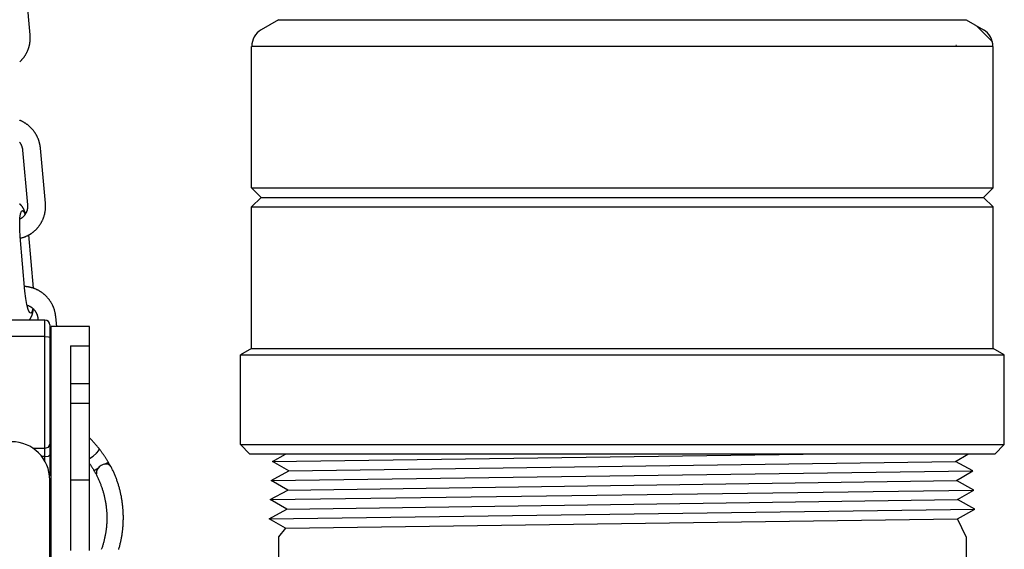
# Model space of a CAD drawing. Extents: x -285 to 5863, y 308 to 3178.
# Tile 70 of 256: x 129.27 to 135.71, y 972.58 to 976.04. Entities that reach past the tile are written whole.
import ezdxf

# ---------------------------------------------------------------- set-up
doc = ezdxf.new("R2010")
doc.units = 0
doc.header["$MEASUREMENT"] = 0
for name, color, linetype in [('GALV-4', 4, 'CONTINUOUS'), ('SPILL-BUCKET', 1, 'CONTINUOUS'), ('SWIVEL-ADAPTOR', 1, 'CONTINUOUS')]:
    doc.layers.add(name, color=color, linetype=linetype)

msp = doc.modelspace()

# ---------------------------------------------------------------- linework, layer by layer
at = {"layer": 'GALV-4', "linetype": 'Continuous'}
for p, q in [((130.92007, 973.15214), (131.00623, 973.19955)), ((131.02696, 973.08969), (130.92007, 973.15214)), ((135.39089, 973.15214), (135.4719, 973.19955)), ((135.50457, 973.08969), (135.39089, 973.15214)), ((130.91311, 973.02723), (131.02696, 973.08969)), ((135.39751, 973.02723), (135.50457, 973.08969)), ((131.02034, 972.96477), (130.91311, 973.02723)), ((135.51153, 972.96477), (135.39751, 973.02723)), ((130.90615, 972.90231), (131.02034, 972.96477)), ((135.40413, 972.90231), (135.51153, 972.96477)), ((131.01371, 972.83986), (130.90615, 972.90231)), ((135.51849, 972.83986), (135.40413, 972.90231)), ((130.89953, 972.7774), (131.01371, 972.83986)), ((135.40413, 972.77749), (135.51849, 972.83986)), ((131.00709, 972.71494), (130.89953, 972.7774)), ((135.46058, 972.65921), (135.40413, 972.77749)), ((131.00647, 972.7153), (130.96058, 972.65921)), ((130.96058, 972.65921), (130.96058, 971.15939))]:
    msp.add_line(p, q, dxfattribs=at)
at = {"layer": 'GALV-4', "color": 7, "linetype": 'Continuous'}
for p, q in [((130.92007, 973.15214), (134.39457, 973.19955)), ((131.02696, 973.08969), (135.39089, 973.15214)), ((130.91311, 973.02723), (135.50457, 973.08969)), ((131.02034, 972.96477), (135.39751, 973.02723)), ((130.90615, 972.90231), (135.51153, 972.96477)), ((131.01371, 972.83986), (135.40413, 972.90231)), ((130.89984, 972.77722), (135.51849, 972.83986)), ((131.00709, 972.71494), (135.40413, 972.77749))]:
    msp.add_line(p, q, dxfattribs=at)
at = {"layer": 'GALV-4'}
msp.add_line((135.46058, 972.65921), (135.46058, 971.15939), dxfattribs=at)
at = {"layer": 'SPILL-BUCKET', "color": 1, "linetype": 'Continuous'}
for p, q in [((129.3347, 975.94255), (129.30195, 976.30249)), ((129.3336, 975.94166), (129.33385, 975.94178)), ((129.33385, 975.94178), (129.3345, 975.94218)), ((129.3345, 975.94218), (129.3347, 975.94255)), ((129.33492, 975.93992), (129.3347, 975.94255)), ((129.33511, 975.9373), (129.33492, 975.93992)), ((129.3353, 975.93418), (129.33511, 975.9373)), ((129.33544, 975.93107), (129.3353, 975.93418)), ((129.33553, 975.92795), (129.33544, 975.93107)), ((129.33547, 975.91548), (129.33555, 975.9186)), ((129.33558, 975.92483), (129.33553, 975.92795)), ((129.33555, 975.9186), (129.33559, 975.92172)), ((129.33559, 975.92172), (129.33558, 975.92483)), ((129.32351, 975.85154), (129.32452, 975.85447)), ((129.32452, 975.85447), (129.32548, 975.85742)), ((129.32548, 975.85742), (129.3264, 975.86039)), ((129.3264, 975.86039), (129.32727, 975.86337)), ((129.32727, 975.86337), (129.3281, 975.86636)), ((129.3281, 975.86636), (129.32889, 975.86937)), ((129.32889, 975.86937), (129.32964, 975.87238)), ((129.32964, 975.87238), (129.33034, 975.87541)), ((129.33034, 975.87541), (129.331, 975.87845)), ((129.331, 975.87845), (129.33162, 975.88149)), ((129.33162, 975.88149), (129.33219, 975.88455)), ((129.33219, 975.88455), (129.33271, 975.88762)), ((129.33271, 975.88762), (129.3332, 975.89069)), ((129.3332, 975.89069), (129.33364, 975.89377)), ((129.33364, 975.89377), (129.33403, 975.89686)), ((129.33403, 975.89686), (129.33438, 975.89995)), ((129.33438, 975.89995), (129.33469, 975.90305)), ((129.33469, 975.90305), (129.33495, 975.90615)), ((129.33495, 975.90615), (129.33517, 975.90926)), ((129.33517, 975.90926), (129.33534, 975.91237)), ((129.33534, 975.91237), (129.33547, 975.91548)), ((129.28743, 975.78704), (129.28936, 975.78944)), ((129.28936, 975.78944), (129.29126, 975.79188)), ((129.29126, 975.79188), (129.29313, 975.79434)), ((129.29313, 975.79434), (129.29496, 975.79683)), ((129.29496, 975.79683), (129.29675, 975.79935)), ((129.29675, 975.79935), (129.29851, 975.80189)), ((129.29851, 975.80189), (129.30023, 975.80446)), ((129.30023, 975.80446), (129.30191, 975.80705)), ((129.30191, 975.80705), (129.30356, 975.80967)), ((129.30356, 975.80967), (129.30516, 975.81232)), ((129.30516, 975.81232), (129.30673, 975.81498)), ((129.30673, 975.81498), (129.30826, 975.81767)), ((129.30826, 975.81767), (129.30976, 975.82038)), ((129.30976, 975.82038), (129.31121, 975.82312)), ((129.31121, 975.82312), (129.31262, 975.82587)), ((129.31262, 975.82587), (129.31399, 975.82865)), ((129.31399, 975.82865), (129.31533, 975.83145)), ((129.31533, 975.83145), (129.31662, 975.83426)), ((129.31662, 975.83426), (129.31787, 975.8371)), ((129.31787, 975.8371), (129.31908, 975.83995)), ((129.31908, 975.83995), (129.32025, 975.84282)), ((129.32025, 975.84282), (129.32138, 975.84571)), ((129.32138, 975.84571), (129.32247, 975.84862)), ((129.32247, 975.84862), (129.32351, 975.85154)), ((129.26624, 975.76464), (129.2685, 975.76673)), ((129.2685, 975.76673), (129.27073, 975.76886)), ((129.27073, 975.76886), (129.27293, 975.77103)), ((129.27293, 975.77103), (129.2751, 975.77322)), ((129.2751, 975.77322), (129.27724, 975.77545)), ((129.27724, 975.77545), (129.27934, 975.7777)), ((129.27934, 975.7777), (129.28141, 975.77999)), ((129.28141, 975.77999), (129.28345, 975.78231)), ((129.28345, 975.78231), (129.28546, 975.78466)), ((129.28546, 975.78466), (129.28743, 975.78704)), ((129.72296, 974.03349), (129.47313, 974.03349)), ((129.47313, 972.60146), (129.47313, 974.03349)), ((129.72296, 973.90857), (129.72296, 974.03349)), ((129.59805, 973.90857), (129.59805, 972.57004)), ((129.59805, 973.90857), (129.72296, 973.90857)), ((129.72296, 972.57005), (129.72296, 973.90857)), ((129.72296, 973.65874), (129.59805, 973.65874)), ((129.72296, 973.5314), (129.59805, 973.5314)), ((129.4731, 973.467), (129.46957, 973.46832)), ((129.46313, 973.03217), (129.47313, 973.03217)), ((129.59805, 973.03259), (129.72296, 973.03259)), ((129.47313, 973.00094), (129.46314, 973.00094)), ((129.46314, 972.60146), (129.47062, 972.60146)), ((129.47062, 972.60146), (129.47313, 972.60146)), ((129.47313, 972.34664), (129.47313, 972.60146))]:
    msp.add_line(p, q, dxfattribs=at)
at = {"layer": 'SPILL-BUCKET', "color": 1}
for p, q in [((129.2679, 975.38248), (129.26501, 975.38364)), ((129.27077, 975.38129), (129.2679, 975.38248)), ((129.27362, 975.38005), (129.27077, 975.38129)), ((129.27645, 975.37877), (129.27362, 975.38005)), ((129.27926, 975.37745), (129.27645, 975.37877)), ((129.28206, 975.37609), (129.27926, 975.37745)), ((129.28484, 975.37469), (129.28206, 975.37609)), ((129.2876, 975.37324), (129.28484, 975.37469)), ((129.29033, 975.37176), (129.2876, 975.37324)), ((129.29305, 975.37024), (129.29033, 975.37176)), ((129.29574, 975.36868), (129.29305, 975.37024)), ((129.29841, 975.36708), (129.29574, 975.36868)), ((129.30106, 975.36544), (129.29841, 975.36708)), ((129.30369, 975.36376), (129.30106, 975.36544)), ((129.30629, 975.36205), (129.30369, 975.36376)), ((129.30886, 975.3603), (129.30629, 975.36205)), ((129.31142, 975.35851), (129.30886, 975.3603)), ((129.31394, 975.35668), (129.31142, 975.35851)), ((129.31644, 975.35482), (129.31394, 975.35668)), ((129.31892, 975.35292), (129.31644, 975.35482)), ((129.32136, 975.35099), (129.31892, 975.35292)), ((129.32378, 975.34902), (129.32136, 975.35099)), ((129.32617, 975.34701), (129.32378, 975.34902)), ((129.32854, 975.34497), (129.32617, 975.34701)), ((129.33087, 975.3429), (129.32854, 975.34497)), ((129.33317, 975.34079), (129.33087, 975.3429)), ((129.33545, 975.33865), (129.33317, 975.34079)), ((129.33769, 975.33648), (129.33545, 975.33865)), ((129.3399, 975.33428), (129.33769, 975.33648)), ((129.34208, 975.33205), (129.3399, 975.33428)), ((129.34423, 975.32978), (129.34208, 975.33205)), ((129.34635, 975.32748), (129.34423, 975.32978)), ((129.34843, 975.32515), (129.34635, 975.32748)), ((129.35048, 975.32279), (129.34843, 975.32515)), ((129.3525, 975.32041), (129.35048, 975.32279)), ((129.35448, 975.31799), (129.3525, 975.32041)), ((129.35642, 975.31555), (129.35448, 975.31799)), ((129.35834, 975.31307), (129.35642, 975.31555)), ((129.36021, 975.31057), (129.35834, 975.31307)), ((129.36206, 975.30805), (129.36021, 975.31057)), ((129.36386, 975.3055), (129.36206, 975.30805)), ((129.36563, 975.30292), (129.36386, 975.3055)), ((129.36736, 975.30031), (129.36563, 975.30292)), ((129.36905, 975.29769), (129.36736, 975.30031)), ((129.37071, 975.29503), (129.36905, 975.29769)), ((129.37233, 975.29236), (129.37071, 975.29503)), ((129.37391, 975.28966), (129.37233, 975.29236)), ((129.37545, 975.28694), (129.37391, 975.28966)), ((129.37695, 975.2842), (129.37545, 975.28694)), ((129.37842, 975.28143), (129.37695, 975.2842)), ((129.37984, 975.27865), (129.37842, 975.28143)), ((129.38122, 975.27585), (129.37984, 975.27865)), ((129.38257, 975.27302), (129.38122, 975.27585)), ((129.38387, 975.27018), (129.38257, 975.27302)), ((129.2654, 975.24011), (129.26663, 975.2384)), ((129.26663, 975.2384), (129.26784, 975.23667)), ((129.26784, 975.23667), (129.269, 975.23492)), ((129.269, 975.23492), (129.27013, 975.23314)), ((129.27013, 975.23314), (129.27123, 975.23134)), ((129.27123, 975.23134), (129.27228, 975.22951)), ((129.27228, 975.22951), (129.2733, 975.22767)), ((129.2733, 975.22767), (129.27428, 975.2258)), ((129.27428, 975.2258), (129.27523, 975.22392)), ((129.27523, 975.22392), (129.27613, 975.22201)), ((129.27613, 975.22201), (129.27699, 975.22009)), ((129.27699, 975.22009), (129.27782, 975.21815)), ((129.27782, 975.21815), (129.2786, 975.2162)), ((129.2786, 975.2162), (129.27935, 975.21423)), ((129.27935, 975.21423), (129.28005, 975.21224)), ((129.28005, 975.21224), (129.28071, 975.21024)), ((129.28071, 975.21024), (129.28133, 975.20823)), ((129.38513, 975.26732), (129.38387, 975.27018)), ((129.38635, 975.26444), (129.38513, 975.26732)), ((129.38754, 975.26155), (129.38635, 975.26444)), ((129.38867, 975.25863), (129.38754, 975.26155)), ((129.38977, 975.2557), (129.38867, 975.25863)), ((129.39082, 975.25276), (129.38977, 975.2557)), ((129.39184, 975.2498), (129.39082, 975.25276)), ((129.39281, 975.24683), (129.39184, 975.2498)), ((129.39374, 975.24385), (129.39281, 975.24683)), ((129.39462, 975.24085), (129.39374, 975.24385)), ((129.39546, 975.23784), (129.39462, 975.24085)), ((129.39626, 975.23482), (129.39546, 975.23784)), ((129.39702, 975.23179), (129.39626, 975.23482)), ((129.39773, 975.22874), (129.39702, 975.23179)), ((129.3984, 975.22569), (129.39773, 975.22874)), ((129.39902, 975.22263), (129.3984, 975.22569)), ((129.3996, 975.21956), (129.39902, 975.22263)), ((129.40014, 975.21649), (129.3996, 975.21956)), ((129.40063, 975.2134), (129.40014, 975.21649)), ((129.40108, 975.21031), (129.40063, 975.2134)), ((129.40148, 975.20722), (129.40108, 975.21031)), ((129.28133, 975.20823), (129.28191, 975.2062)), ((129.28191, 975.2062), (129.28245, 975.20417)), ((129.28245, 975.20417), (129.28295, 975.20213)), ((129.28295, 975.20213), (129.2834, 975.20007)), ((129.2834, 975.20007), (129.28381, 975.19801)), ((129.28381, 975.19801), (129.28418, 975.19594)), ((129.28418, 975.19594), (129.28451, 975.19386)), ((129.28451, 975.19386), (129.28479, 975.19178)), ((129.28479, 975.19178), (129.28499, 975.19006)), ((129.28499, 975.19006), (129.28516, 975.18833)), ((129.28516, 975.18833), (129.31768, 974.83087)), ((129.40184, 975.20412), (129.40148, 975.20722)), ((129.40204, 975.20222), (129.40184, 975.20412)), ((129.40222, 975.20032), (129.40204, 975.20222)), ((129.43497, 974.84037), (129.40222, 975.20032)), ((129.2675, 974.83487), (129.26629, 974.83577)), ((129.26869, 974.83393), (129.2675, 974.83487)), ((129.26985, 974.83298), (129.26869, 974.83393)), ((129.271, 974.832), (129.26985, 974.83298)), ((129.27211, 974.83101), (129.271, 974.832)), ((129.27322, 974.82998), (129.27211, 974.83101)), ((129.27429, 974.82894), (129.27322, 974.82998)), ((129.27535, 974.82787), (129.27429, 974.82894)), ((129.27638, 974.82679), (129.27535, 974.82787)), ((129.27741, 974.82566), (129.27638, 974.82679)), ((129.2784, 974.82454), (129.27741, 974.82566)), ((129.2794, 974.82336), (129.2784, 974.82454)), ((129.28036, 974.82218), (129.2794, 974.82336)), ((129.28134, 974.82094), (129.28036, 974.82218)), ((129.31768, 974.83087), (129.31776, 974.82998)), ((129.31776, 974.82998), (129.31783, 974.82909)), ((129.31783, 974.82909), (129.31796, 974.827)), ((129.31796, 974.827), (129.31805, 974.8249)), ((129.31805, 974.8249), (129.3181, 974.82281)), ((129.3181, 974.82281), (129.3181, 974.82071)), ((129.43519, 974.83775), (129.43497, 974.84037)), ((129.43538, 974.83512), (129.43519, 974.83775)), ((129.43557, 974.832), (129.43538, 974.83512)), ((129.43571, 974.82889), (129.43557, 974.832)), ((129.4358, 974.82577), (129.43571, 974.82889)), ((129.43585, 974.82266), (129.4358, 974.82577)), ((129.43586, 974.81954), (129.43585, 974.82266)), ((129.26824, 974.74315), (129.27228, 974.77071)), ((129.27228, 974.77071), (129.27819, 974.78779)), ((129.27819, 974.78779), (129.28551, 974.79307)), ((129.28227, 974.81969), (129.28134, 974.82094)), ((129.28323, 974.81838), (129.28227, 974.81969)), ((129.28415, 974.81706), (129.28323, 974.81838)), ((129.2851, 974.81565), (129.28415, 974.81706)), ((129.28601, 974.81424), (129.2851, 974.81565)), ((129.28551, 974.79307), (129.29367, 974.78615)), ((129.28696, 974.81272), (129.28601, 974.81424)), ((129.28787, 974.81119), (129.28696, 974.81272)), ((129.28883, 974.80952), (129.28787, 974.81119)), ((129.28976, 974.80784), (129.28883, 974.80952)), ((129.29074, 974.80598), (129.28976, 974.80784)), ((129.29169, 974.80411), (129.29074, 974.80598)), ((129.29269, 974.80205), (129.29169, 974.80411)), ((129.29366, 974.79996), (129.29269, 974.80205)), ((129.2947, 974.75766), (129.29334, 974.7561)), ((129.29471, 974.79761), (129.29366, 974.79996)), ((129.29367, 974.78615), (129.30204, 974.76755)), ((129.29603, 974.75924), (129.2947, 974.75766)), ((129.29572, 974.79523), (129.29471, 974.79761)), ((129.29666, 974.79292), (129.29572, 974.79523)), ((129.29732, 974.76086), (129.29603, 974.75924)), ((129.29758, 974.79059), (129.29666, 974.79292)), ((129.29858, 974.7625), (129.29732, 974.76086)), ((129.29843, 974.78832), (129.29758, 974.79059)), ((129.29926, 974.78603), (129.29843, 974.78832)), ((129.2998, 974.76417), (129.29858, 974.7625)), ((129.30004, 974.78379), (129.29926, 974.78603)), ((129.30099, 974.76586), (129.2998, 974.76417)), ((129.30081, 974.78152), (129.30004, 974.78379)), ((129.30154, 974.77929), (129.30081, 974.78152)), ((129.30214, 974.76758), (129.30099, 974.76586)), ((129.30226, 974.77702), (129.30154, 974.77929)), ((129.30325, 974.76932), (129.30214, 974.76758)), ((129.30295, 974.77479), (129.30226, 974.77702)), ((129.30363, 974.77252), (129.30295, 974.77479)), ((129.30433, 974.7711), (129.30325, 974.76932)), ((129.30413, 974.77081), (129.30363, 974.77252)), ((129.30537, 974.77289), (129.30433, 974.7711)), ((129.30637, 974.7747), (129.30537, 974.77289)), ((129.30733, 974.77654), (129.30637, 974.7747)), ((129.30825, 974.7784), (129.30733, 974.77654)), ((129.30913, 974.78028), (129.30825, 974.7784)), ((129.30998, 974.78218), (129.30913, 974.78028)), ((129.31078, 974.78409), (129.30998, 974.78218)), ((129.31155, 974.78602), (129.31078, 974.78409)), ((129.31227, 974.78798), (129.31155, 974.78602)), ((129.31295, 974.78994), (129.31227, 974.78798)), ((129.31359, 974.79192), (129.31295, 974.78994)), ((129.31419, 974.79391), (129.31359, 974.79192)), ((129.31475, 974.79592), (129.31419, 974.79391)), ((129.31526, 974.79794), (129.31475, 974.79592)), ((129.31573, 974.79997), (129.31526, 974.79794)), ((129.31616, 974.80201), (129.31573, 974.79997)), ((129.31655, 974.80407), (129.31616, 974.80201)), ((129.31689, 974.80612), (129.31655, 974.80407)), ((129.3172, 974.80819), (129.31689, 974.80612)), ((129.31745, 974.81027), (129.3172, 974.80819)), ((129.31767, 974.81235), (129.31745, 974.81027)), ((129.31784, 974.81443), (129.31767, 974.81235)), ((129.31797, 974.81652), (129.31784, 974.81443)), ((129.31806, 974.81861), (129.31797, 974.81652)), ((129.3181, 974.82071), (129.31806, 974.81861)), ((129.42575, 974.75525), (129.42667, 974.75821)), ((129.42667, 974.75821), (129.42754, 974.76119)), ((129.42754, 974.76119), (129.42837, 974.76418)), ((129.42837, 974.76418), (129.42916, 974.76719)), ((129.42916, 974.76719), (129.42991, 974.7702)), ((129.42991, 974.7702), (129.43061, 974.77323)), ((129.43061, 974.77323), (129.43127, 974.77627)), ((129.43127, 974.77627), (129.43189, 974.77932)), ((129.43189, 974.77932), (129.43246, 974.78237)), ((129.43246, 974.78237), (129.43298, 974.78544)), ((129.43298, 974.78544), (129.43347, 974.78851)), ((129.43347, 974.78851), (129.43391, 974.79159)), ((129.43391, 974.79159), (129.4343, 974.79468)), ((129.4343, 974.79468), (129.43465, 974.79777)), ((129.43465, 974.79777), (129.43496, 974.80087)), ((129.43496, 974.80087), (129.43522, 974.80397)), ((129.43522, 974.80397), (129.43544, 974.80708)), ((129.43544, 974.80708), (129.43561, 974.81019)), ((129.43561, 974.81019), (129.43574, 974.8133)), ((129.43574, 974.8133), (129.43582, 974.81642)), ((129.43582, 974.81642), (129.43586, 974.81954)), ((129.26637, 974.70726), (129.26824, 974.74315)), ((129.26683, 974.66582), (129.26637, 974.70726)), ((129.27114, 974.7378), (129.26786, 974.73591)), ((129.2729, 974.73887), (129.27114, 974.7378)), ((129.27463, 974.73999), (129.2729, 974.73887)), ((129.27635, 974.74113), (129.27463, 974.73999)), ((129.27803, 974.74232), (129.27635, 974.74113)), ((129.27969, 974.74355), (129.27803, 974.74232)), ((129.28133, 974.74481), (129.27969, 974.74355)), ((129.28293, 974.7461), (129.28133, 974.74481)), ((129.28451, 974.74743), (129.28293, 974.7461)), ((129.28606, 974.74879), (129.28451, 974.74743)), ((129.28758, 974.75019), (129.28606, 974.74879)), ((129.28907, 974.75162), (129.28758, 974.75019)), ((129.29052, 974.75308), (129.28907, 974.75162)), ((129.29195, 974.75458), (129.29052, 974.75308)), ((129.29334, 974.7561), (129.29195, 974.75458)), ((129.3934, 974.69217), (129.39523, 974.69466)), ((129.39523, 974.69466), (129.39702, 974.69717)), ((129.39702, 974.69717), (129.39878, 974.69971)), ((129.39878, 974.69971), (129.4005, 974.70228)), ((129.4005, 974.70228), (129.40218, 974.70488)), ((129.40218, 974.70488), (129.40383, 974.7075)), ((129.40383, 974.7075), (129.40544, 974.71014)), ((129.40544, 974.71014), (129.407, 974.71281)), ((129.407, 974.71281), (129.40853, 974.7155)), ((129.40853, 974.7155), (129.41003, 974.71821)), ((129.41003, 974.71821), (129.41148, 974.72094)), ((129.41148, 974.72094), (129.41289, 974.7237)), ((129.41289, 974.7237), (129.41427, 974.72647)), ((129.41427, 974.72647), (129.4156, 974.72927)), ((129.4156, 974.72927), (129.41689, 974.73209)), ((129.41689, 974.73209), (129.41814, 974.73492)), ((129.41814, 974.73492), (129.41936, 974.73777)), ((129.41936, 974.73777), (129.42053, 974.74064)), ((129.42053, 974.74064), (129.42165, 974.74353)), ((129.42165, 974.74353), (129.42274, 974.74644)), ((129.42274, 974.74644), (129.42379, 974.74936)), ((129.42379, 974.74936), (129.42479, 974.75229)), ((129.42479, 974.75229), (129.42575, 974.75525)), ((129.26958, 974.62204), (129.26683, 974.66582)), ((129.31536, 974.62796), (129.34231, 974.6434)), ((129.35623, 974.28482), (129.32566, 974.63386)), ((129.34231, 974.6434), (129.34485, 974.64515)), ((129.34485, 974.64515), (129.34737, 974.64693)), ((129.34737, 974.64693), (129.34986, 974.64874)), ((129.34986, 974.64874), (129.35232, 974.6506)), ((129.35232, 974.6506), (129.35476, 974.65249)), ((129.35476, 974.65249), (129.35717, 974.65441)), ((129.35717, 974.65441), (129.35954, 974.65637)), ((129.35954, 974.65637), (129.3619, 974.65837)), ((129.3619, 974.65837), (129.36422, 974.6604)), ((129.36422, 974.6604), (129.36651, 974.66246)), ((129.36651, 974.66246), (129.36877, 974.66456)), ((129.36877, 974.66456), (129.371, 974.66669)), ((129.371, 974.66669), (129.3732, 974.66885)), ((129.3732, 974.66885), (129.37537, 974.67104)), ((129.37537, 974.67104), (129.37751, 974.67327)), ((129.37751, 974.67327), (129.37961, 974.67553)), ((129.37961, 974.67553), (129.38168, 974.67782)), ((129.38168, 974.67782), (129.38372, 974.68013)), ((129.38372, 974.68013), (129.38573, 974.68248)), ((129.38573, 974.68248), (129.3877, 974.68486)), ((129.3877, 974.68486), (129.38963, 974.68727)), ((129.38963, 974.68727), (129.39153, 974.6897)), ((129.39153, 974.6897), (129.3934, 974.69217)), ((129.30089, 974.26459), (129.26958, 974.62204)), ((129.27043, 974.61234), (129.27483, 974.61339)), ((129.27483, 974.61339), (129.27782, 974.61415)), ((129.27782, 974.61415), (129.28079, 974.61496)), ((129.28079, 974.61496), (129.28376, 974.61581)), ((129.28376, 974.61581), (129.28671, 974.6167)), ((129.28671, 974.6167), (129.28964, 974.61764)), ((129.28964, 974.61764), (129.29256, 974.61862)), ((129.29256, 974.61862), (129.29547, 974.61964)), ((129.29547, 974.61964), (129.29836, 974.6207)), ((129.29836, 974.6207), (129.30124, 974.62181)), ((129.30124, 974.62181), (129.3041, 974.62295)), ((129.3041, 974.62295), (129.30694, 974.62415)), ((129.30694, 974.62415), (129.30977, 974.62538)), ((129.30977, 974.62538), (129.31258, 974.62664)), ((129.31258, 974.62664), (129.31536, 974.62796)), ((129.30511, 974.29548), (129.29814, 974.29597)), ((129.30621, 974.21838), (129.30089, 974.26459)), ((129.3082, 974.2952), (129.30511, 974.29548)), ((129.31127, 974.29488), (129.3082, 974.2952)), ((129.31435, 974.29451), (129.31127, 974.29488)), ((129.31741, 974.29409), (129.31435, 974.29451)), ((129.32048, 974.29363), (129.31741, 974.29409)), ((129.32353, 974.29313), (129.32048, 974.29363)), ((129.32658, 974.29258), (129.32353, 974.29313)), ((129.32962, 974.29198), (129.32658, 974.29258)), ((129.33265, 974.29135), (129.32962, 974.29198)), ((129.33568, 974.29066), (129.33265, 974.29135)), ((129.33869, 974.28994), (129.33568, 974.29066)), ((129.3417, 974.28917), (129.33869, 974.28994)), ((129.34469, 974.28836), (129.3417, 974.28917)), ((129.34767, 974.2875), (129.34469, 974.28836)), ((129.35064, 974.2866), (129.34767, 974.2875)), ((129.3536, 974.28566), (129.35064, 974.2866)), ((129.35654, 974.28467), (129.3536, 974.28566)), ((129.35947, 974.28365), (129.35654, 974.28467)), ((129.36238, 974.28257), (129.35947, 974.28365)), ((129.36528, 974.28146), (129.36238, 974.28257)), ((129.36817, 974.28031), (129.36528, 974.28146)), ((129.37104, 974.27911), (129.36817, 974.28031)), ((129.37389, 974.27787), (129.37104, 974.27911)), ((129.37672, 974.27659), (129.37389, 974.27787)), ((129.37954, 974.27527), (129.37672, 974.27659)), ((129.38233, 974.27391), (129.37954, 974.27527)), ((129.38511, 974.27251), (129.38233, 974.27391)), ((129.38787, 974.27106), (129.38511, 974.27251)), ((129.3906, 974.26958), (129.38787, 974.27106)), ((129.39332, 974.26806), (129.3906, 974.26958)), ((129.39601, 974.2665), (129.39332, 974.26806)), ((129.39868, 974.2649), (129.39601, 974.2665)), ((129.40133, 974.26326), (129.39868, 974.2649)), ((129.40396, 974.26158), (129.40133, 974.26326)), ((129.40656, 974.25987), (129.40396, 974.26158)), ((129.40914, 974.25812), (129.40656, 974.25987)), ((129.41169, 974.25633), (129.40914, 974.25812)), ((129.41421, 974.2545), (129.41169, 974.25633)), ((129.41671, 974.25264), (129.41421, 974.2545)), ((129.41919, 974.25074), (129.41671, 974.25264)), ((129.42163, 974.24881), (129.41919, 974.25074)), ((129.42405, 974.24684), (129.42163, 974.24881)), ((129.42644, 974.24483), (129.42405, 974.24684)), ((129.42881, 974.2428), (129.42644, 974.24483)), ((129.43114, 974.24072), (129.42881, 974.2428)), ((129.31349, 974.17763), (129.30621, 974.21838)), ((129.32206, 974.14604), (129.31349, 974.17763)), ((129.43345, 974.23862), (129.43114, 974.24072)), ((129.43572, 974.23648), (129.43345, 974.23862)), ((129.43796, 974.23431), (129.43572, 974.23648)), ((129.44017, 974.2321), (129.43796, 974.23431)), ((129.44235, 974.22987), (129.44017, 974.2321)), ((129.4445, 974.2276), (129.44235, 974.22987)), ((129.44662, 974.2253), (129.4445, 974.2276)), ((129.4487, 974.22297), (129.44662, 974.2253)), ((129.45075, 974.22062), (129.4487, 974.22297)), ((129.45277, 974.21823), (129.45075, 974.22062)), ((129.45475, 974.21581), (129.45277, 974.21823)), ((129.4567, 974.21337), (129.45475, 974.21581)), ((129.45861, 974.2109), (129.4567, 974.21337)), ((129.46048, 974.2084), (129.45861, 974.2109)), ((129.46233, 974.20587), (129.46048, 974.2084)), ((129.46413, 974.20332), (129.46233, 974.20587)), ((129.4659, 974.20074), (129.46413, 974.20332)), ((129.46763, 974.19814), (129.4659, 974.20074)), ((129.46932, 974.19551), (129.46763, 974.19814)), ((129.47098, 974.19286), (129.46932, 974.19551)), ((129.4726, 974.19018), (129.47098, 974.19286)), ((129.47418, 974.18748), (129.4726, 974.19018)), ((129.47572, 974.18476), (129.47418, 974.18748)), ((129.47722, 974.18202), (129.47572, 974.18476)), ((129.47869, 974.17926), (129.47722, 974.18202)), ((129.48011, 974.17647), (129.47869, 974.17926)), ((129.31435, 974.17444), (129.31934, 974.17267)), ((129.31934, 974.17267), (129.32129, 974.17193)), ((129.32129, 974.17193), (129.32323, 974.17116)), ((129.33114, 974.1265), (129.32206, 974.14604)), ((129.32323, 974.17116), (129.32515, 974.17034)), ((129.32515, 974.17034), (129.32706, 974.16948)), ((129.32706, 974.16948), (129.32894, 974.16858)), ((129.32894, 974.16858), (129.33081, 974.16764)), ((129.33081, 974.16764), (129.33266, 974.16666)), ((129.3399, 974.12079), (129.33114, 974.1265)), ((129.33266, 974.16666), (129.33449, 974.16564)), ((129.33449, 974.16564), (129.33629, 974.16458)), ((129.33629, 974.16458), (129.33808, 974.16349)), ((129.33808, 974.16349), (129.33984, 974.16236)), ((129.33984, 974.16236), (129.34158, 974.16119)), ((129.34755, 974.12943), (129.3399, 974.12079)), ((129.34132, 974.1197), (129.34175, 974.11992)), ((129.34158, 974.16119), (129.3433, 974.15998)), ((129.3433, 974.15998), (129.34499, 974.15874)), ((129.34499, 974.15874), (129.34666, 974.15746)), ((129.34666, 974.15746), (129.3483, 974.15615)), ((129.34755, 974.12943), (129.35381, 974.15129)), ((129.3483, 974.15615), (129.34991, 974.1548)), ((129.34844, 974.1123), (129.34907, 974.11436)), ((129.34907, 974.11436), (129.34972, 974.11664)), ((129.34972, 974.11664), (129.35034, 974.11893)), ((129.34991, 974.1548), (129.35149, 974.15343)), ((129.35034, 974.11893), (129.35096, 974.12139)), ((129.35096, 974.12139), (129.35155, 974.12388)), ((129.35149, 974.15343), (129.35305, 974.15201)), ((129.35155, 974.12388), (129.3521, 974.1264)), ((129.3521, 974.1264), (129.35264, 974.12895)), ((129.35264, 974.12895), (129.35312, 974.13144)), ((129.35305, 974.15201), (129.35458, 974.15057)), ((129.35312, 974.13144), (129.35358, 974.13397)), ((129.35358, 974.13397), (129.35401, 974.13642)), ((129.35401, 974.13642), (129.35441, 974.1389)), ((129.35441, 974.1389), (129.35478, 974.14133)), ((129.35458, 974.15057), (129.35607, 974.14909)), ((129.35478, 974.14133), (129.35513, 974.14378)), ((129.35513, 974.14378), (129.35546, 974.14619)), ((129.35546, 974.14619), (129.35577, 974.14863)), ((129.35577, 974.14863), (129.35585, 974.1493)), ((129.35607, 974.14909), (129.35754, 974.14759)), ((129.35754, 974.14759), (129.35898, 974.14605)), ((129.35898, 974.14605), (129.36038, 974.14448)), ((129.36038, 974.14448), (129.36175, 974.14288)), ((129.36175, 974.14288), (129.36309, 974.14126)), ((129.36309, 974.14126), (129.3644, 974.13961)), ((129.3644, 974.13961), (129.36567, 974.13793)), ((129.36567, 974.13793), (129.36691, 974.13622)), ((129.36691, 974.13622), (129.36811, 974.13449)), ((129.36811, 974.13449), (129.36927, 974.13274)), ((129.36927, 974.13274), (129.3704, 974.13096)), ((129.3704, 974.13096), (129.3715, 974.12916)), ((129.3715, 974.12916), (129.37255, 974.12734)), ((129.37255, 974.12734), (129.37357, 974.12549)), ((129.37357, 974.12549), (129.37455, 974.12362)), ((129.37455, 974.12362), (129.3755, 974.12174)), ((129.3755, 974.12174), (129.3764, 974.11984)), ((129.3764, 974.11984), (129.37726, 974.11791)), ((129.37726, 974.11791), (129.37809, 974.11597)), ((129.37809, 974.11597), (129.37887, 974.11402)), ((129.37887, 974.11402), (129.37962, 974.11205)), ((129.4815, 974.17367), (129.48011, 974.17647)), ((129.48284, 974.17084), (129.4815, 974.17367)), ((129.48414, 974.168), (129.48284, 974.17084)), ((129.4854, 974.16514), (129.48414, 974.168)), ((129.48663, 974.16226), (129.4854, 974.16514)), ((129.48781, 974.15937), (129.48663, 974.16226)), ((129.48894, 974.15645), (129.48781, 974.15937)), ((129.49004, 974.15353), (129.48894, 974.15645)), ((129.4911, 974.15059), (129.49004, 974.15353)), ((129.49211, 974.14763), (129.4911, 974.15059)), ((129.49308, 974.14465), (129.49211, 974.14763)), ((129.49401, 974.14167), (129.49308, 974.14465)), ((129.49489, 974.13867), (129.49401, 974.14167)), ((129.49573, 974.13566), (129.49489, 974.13867)), ((129.49653, 974.13264), (129.49573, 974.13566)), ((129.49729, 974.12961), (129.49653, 974.13264)), ((129.498, 974.12657), (129.49729, 974.12961)), ((129.49867, 974.12352), (129.498, 974.12657)), ((129.49929, 974.12045), (129.49867, 974.12352)), ((129.49987, 974.11739), (129.49929, 974.12045)), ((129.50041, 974.11431), (129.49987, 974.11739)), ((129.5009, 974.11122), (129.50041, 974.11431)), ((129.32756, 974.07591), (129.32864, 974.077)), ((129.32864, 974.077), (129.32969, 974.07811)), ((129.32969, 974.07811), (129.33071, 974.07923)), ((129.33071, 974.07923), (129.3317, 974.08037)), ((129.3317, 974.08037), (129.33266, 974.08153)), ((129.33266, 974.08153), (129.3336, 974.08271)), ((129.3336, 974.08271), (129.33451, 974.08389)), ((129.33451, 974.08389), (129.3354, 974.08511)), ((129.3354, 974.08511), (129.33626, 974.08633)), ((129.33626, 974.08633), (129.3371, 974.08759)), ((129.3371, 974.08759), (129.33792, 974.08884)), ((129.33792, 974.08884), (129.33872, 974.09014)), ((129.33872, 974.09014), (129.33949, 974.09144)), ((129.33949, 974.09144), (129.34026, 974.09279)), ((129.34026, 974.09279), (129.34099, 974.09414)), ((129.34099, 974.09414), (129.34173, 974.09555)), ((129.34173, 974.09555), (129.34243, 974.09696)), ((129.34243, 974.09696), (129.34314, 974.09844)), ((129.34314, 974.09844), (129.34382, 974.09992)), ((129.34382, 974.09992), (129.34451, 974.10151)), ((129.34451, 974.10151), (129.34516, 974.10309)), ((129.34516, 974.10309), (129.34584, 974.1048)), ((129.34584, 974.1048), (129.34648, 974.1065)), ((129.34648, 974.1065), (129.34715, 974.10837)), ((129.34715, 974.10837), (129.34778, 974.11023)), ((129.34778, 974.11023), (129.34844, 974.1123)), ((129.37962, 974.11205), (129.38032, 974.11006)), ((129.38032, 974.11006), (129.38098, 974.10806)), ((129.38098, 974.10806), (129.3816, 974.10605)), ((129.3816, 974.10605), (129.38218, 974.10403)), ((129.38218, 974.10403), (129.38272, 974.10199)), ((129.38272, 974.10199), (129.38322, 974.09995)), ((129.38322, 974.09995), (129.38367, 974.0979)), ((129.38367, 974.0979), (129.38408, 974.09583)), ((129.38408, 974.09583), (129.38445, 974.09376)), ((129.38445, 974.09376), (129.38478, 974.09168)), ((129.38478, 974.09168), (129.38506, 974.0896)), ((129.38506, 974.0896), (129.38526, 974.08788)), ((129.38526, 974.08788), (129.38543, 974.08615)), ((129.38543, 974.08615), (129.38637, 974.07591)), ((129.50135, 974.10814), (129.5009, 974.11122)), ((129.50175, 974.10504), (129.50135, 974.10814)), ((129.50211, 974.10194), (129.50175, 974.10504)), ((129.50231, 974.10004), (129.50211, 974.10194)), ((129.50249, 974.09814), (129.50231, 974.10004)), ((129.50837, 974.03348), (129.50249, 974.09814))]:
    msp.add_line(p, q, dxfattribs=at)
at = {"layer": 'SPILL-BUCKET', "linetype": 'Continuous'}
for p, q in [((129.43191, 974.07591), (128.99471, 974.07591)), ((129.43191, 974.06804), (129.43191, 974.07591)), ((129.43191, 974.0454), (129.43191, 974.06804)), ((129.43191, 974.01087), (129.43191, 974.0454)), ((129.43191, 973.96879), (129.43191, 974.01087)), ((129.46314, 974.04468), (129.46314, 974.03878)), ((129.46314, 974.03878), (129.46314, 974.0218)), ((129.46314, 974.0218), (129.46314, 973.9959)), ((129.46314, 973.9959), (129.46314, 973.96434)), ((129.43191, 973.96879), (128.99471, 973.96879)), ((129.43191, 973.96879), (129.45399, 973.96748)), ((129.43191, 973.87541), (129.43191, 973.96879)), ((129.45399, 973.96748), (129.46314, 973.96434)), ((129.46314, 973.97625), (129.46314, 973.82998)), ((129.46314, 973.97572), (129.46314, 973.97625)), ((129.46314, 973.96434), (129.46314, 973.86362)), ((129.43191, 973.78182), (129.43191, 973.87541)), ((129.47314, 973.91363), (129.46314, 973.91363)), ((129.47314, 973.8824), (129.46314, 973.8824)), ((129.46314, 973.86362), (129.46314, 973.76288)), ((129.46314, 973.82998), (129.46314, 973.82668)), ((129.46314, 973.82668), (129.46314, 973.82067)), ((129.46314, 973.82067), (129.46314, 973.81449)), ((129.46314, 973.81449), (129.46314, 973.80688)), ((129.43191, 973.68949), (129.43191, 973.78182)), ((129.46314, 973.76288), (129.46314, 973.6641)), ((129.43191, 973.59986), (129.43191, 973.68949)), ((129.46314, 973.6641), (129.46314, 973.56923)), ((129.43191, 973.51432), (129.43191, 973.59986)), ((129.46314, 973.62403), (129.46314, 973.61462)), ((129.46314, 973.61462), (129.46314, 973.60722)), ((129.46314, 973.60722), (129.46314, 973.60347)), ((129.46314, 973.60347), (129.46314, 973.60108)), ((129.46314, 973.60108), (129.46314, 973.49844)), ((129.46314, 973.56923), (129.46314, 973.48014)), ((129.46314, 973.54943), (129.47314, 973.54943)), ((129.43191, 973.43421), (129.43191, 973.51432)), ((129.46957, 973.46832), (129.46313, 973.4707)), ((129.46314, 973.5182), (129.47314, 973.5182)), ((129.46314, 973.49844), (129.46314, 973.49015)), ((129.46314, 973.49015), (129.46314, 973.47598)), ((129.46314, 973.48014), (129.46314, 973.39861)), ((129.46314, 973.47598), (129.46314, 973.45628)), ((129.43191, 973.36079), (129.43191, 973.43421)), ((129.47313, 973.40691), (129.46313, 973.40691)), ((129.46314, 973.45628), (129.46314, 973.43162)), ((129.46314, 973.43162), (129.46314, 973.40297)), ((129.43191, 973.2952), (129.43191, 973.36079)), ((129.46314, 973.40297), (129.46314, 973.37099)), ((129.46314, 973.39861), (129.46314, 973.32623)), ((129.46314, 973.37099), (129.46314, 973.31512)), ((129.43191, 973.23847), (129.43191, 973.2952)), ((129.46314, 973.32623), (129.46314, 973.26445)), ((129.72973, 973.29946), (129.72297, 973.30625)), ((129.73377, 973.29531), (129.72973, 973.29946)), ((129.73778, 973.29113), (129.73377, 973.29531)), ((129.74177, 973.28693), (129.73778, 973.29113)), ((129.74572, 973.28268), (129.74177, 973.28693)), ((129.74963, 973.27841), (129.74572, 973.28268)), ((129.75352, 973.27411), (129.74963, 973.27841)), ((129.35275, 973.23847), (129.43191, 973.23847)), ((129.43191, 973.23847), (129.45399, 973.24608)), ((129.43191, 973.21439), (129.43191, 973.23847)), ((129.43191, 973.18369), (129.43191, 973.21439)), ((129.45399, 973.24608), (129.46314, 973.26445)), ((129.46314, 973.26445), (129.46314, 973.23436)), ((129.46314, 973.23436), (129.46314, 973.19598)), ((129.75738, 973.26977), (129.75352, 973.27411)), ((129.7612, 973.26541), (129.75738, 973.26977)), ((129.76499, 973.26101), (129.7612, 973.26541)), ((129.76875, 973.25658), (129.76499, 973.26101)), ((129.77248, 973.25213), (129.76875, 973.25658)), ((129.76934, 973.20603), (129.78459, 973.22341)), ((129.77617, 973.24764), (129.77248, 973.25213)), ((129.77984, 973.24312), (129.77617, 973.24764)), ((129.78346, 973.23858), (129.77984, 973.24312)), ((129.78543, 973.23609), (129.78346, 973.23858)), ((129.78459, 973.22341), (129.78738, 973.23359)), ((129.78738, 973.23359), (129.78543, 973.23609)), ((129.78866, 973.23195), (129.78738, 973.23359)), ((129.78993, 973.2303), (129.78866, 973.23195)), ((129.79238, 973.22709), (129.78993, 973.2303)), ((129.79483, 973.22386), (129.79238, 973.22709)), ((129.79725, 973.22062), (129.79483, 973.22386)), ((129.79967, 973.21736), (129.79725, 973.22062)), ((129.80206, 973.21408), (129.79967, 973.21736)), ((129.80445, 973.21078), (129.80206, 973.21408)), ((129.80682, 973.20747), (129.80445, 973.21078)), ((129.43191, 973.18369), (129.41118, 973.18369)), ((129.43191, 973.18369), (129.45399, 973.18729)), ((129.43191, 973.16761), (129.43191, 973.18369)), ((129.43191, 973.15211), (129.43191, 973.16761)), ((129.45399, 973.18729), (129.46314, 973.19598)), ((129.46313, 973.15708), (129.47313, 973.15708)), ((129.46314, 973.19598), (129.46314, 973.15185)), ((129.46314, 973.15768), (129.46314, 973.15217)), ((129.46314, 973.15217), (129.46314, 973.13602)), ((129.46314, 973.15185), (129.46314, 973.11478)), ((129.72296, 973.17202), (129.7464, 973.18691)), ((129.7464, 973.18691), (129.76934, 973.20603)), ((129.80917, 973.20415), (129.80682, 973.20747)), ((129.81151, 973.2008), (129.80917, 973.20415)), ((129.81384, 973.19745), (129.81151, 973.2008)), ((129.81614, 973.19407), (129.81384, 973.19745)), ((129.81843, 973.19069), (129.81614, 973.19407)), ((129.82071, 973.18728), (129.81843, 973.19069)), ((129.82297, 973.18387), (129.82071, 973.18728)), ((129.82521, 973.18044), (129.82297, 973.18387)), ((129.82744, 973.177), (129.82521, 973.18044)), ((129.82964, 973.17354), (129.82744, 973.177)), ((129.83184, 973.17008), (129.82964, 973.17354)), ((129.83401, 973.1666), (129.83184, 973.17008)), ((129.83616, 973.16311), (129.83401, 973.1666)), ((129.8383, 973.15961), (129.83616, 973.16311)), ((129.84042, 973.15609), (129.8383, 973.15961)), ((129.84252, 973.15257), (129.84042, 973.15609)), ((129.8446, 973.14904), (129.84252, 973.15257)), ((129.8457, 973.14716), (129.8446, 973.14904)), ((129.84679, 973.14528), (129.8457, 973.14716)), ((129.46314, 973.13602), (129.46314, 973.12625)), ((129.46314, 973.11478), (129.46314, 973.08676)), ((129.46823, 973.0919), (129.46314, 973.09619)), ((129.46314, 973.09364), (129.46823, 973.08925)), ((129.46314, 973.08676), (129.46314, 973.06932)), ((129.47314, 973.0874), (129.46823, 973.0919)), ((129.46823, 973.08925), (129.47313, 973.08464)), ((129.72749, 973.13204), (129.72507, 973.13204)), ((129.72522, 973.13583), (129.72724, 973.13288)), ((129.72724, 973.13288), (129.72924, 973.12992)), ((129.72924, 973.12992), (129.73122, 973.12695)), ((129.73122, 973.12695), (129.7332, 973.12395)), ((129.7332, 973.12395), (129.73516, 973.12095)), ((129.73516, 973.12095), (129.7371, 973.11794)), ((129.7371, 973.11794), (129.73903, 973.11491)), ((129.73903, 973.11491), (129.74095, 973.11187)), ((129.74095, 973.11187), (129.74285, 973.10882)), ((129.74285, 973.10882), (129.74473, 973.10576)), ((129.74473, 973.10576), (129.7466, 973.10268)), ((129.7466, 973.10268), (129.74845, 973.0996)), ((129.74845, 973.0996), (129.75029, 973.09652)), ((129.75029, 973.09652), (129.7521, 973.09342)), ((129.7521, 973.09342), (129.75273, 973.09233)), ((129.75273, 973.09233), (129.75336, 973.09125)), ((129.75336, 973.09125), (129.76077, 973.09734)), ((129.75336, 973.09125), (129.7547, 973.08893)), ((129.7547, 973.08893), (129.75602, 973.08661)), ((129.75602, 973.08661), (129.75861, 973.08199)), ((129.75861, 973.08199), (129.76116, 973.07735)), ((129.76077, 973.09734), (129.78198, 973.11078)), ((129.76909, 973.08559), (129.76822, 973.07845)), ((129.77119, 973.09286), (129.76909, 973.08559)), ((129.77402, 973.09917), (129.77119, 973.09286)), ((129.77776, 973.10533), (129.77402, 973.09917)), ((129.78224, 973.11107), (129.77776, 973.10533)), ((129.78742, 973.11639), (129.78224, 973.11107)), ((129.79355, 973.12141), (129.78742, 973.11639)), ((129.80008, 973.12566), (129.79355, 973.12141)), ((129.80447, 973.12799), (129.80008, 973.12566)), ((129.8127, 973.13137), (129.80447, 973.12799)), ((129.82065, 973.13349), (129.8127, 973.13137)), ((129.82855, 973.13452), (129.82065, 973.13349)), ((129.82198, 973.13371), (129.83976, 973.14283)), ((129.83579, 973.13445), (129.82855, 973.13452)), ((129.8438, 973.13306), (129.83579, 973.13445)), ((129.83976, 973.14283), (129.84679, 973.14528)), ((129.85062, 973.1305), (129.8438, 973.13306)), ((129.848, 973.14319), (129.84679, 973.14528)), ((129.84919, 973.14109), (129.848, 973.14319)), ((129.85201, 973.1361), (129.84919, 973.14109)), ((129.85783, 973.12566), (129.85062, 973.1305)), ((129.85479, 973.13108), (129.85201, 973.1361)), ((129.85768, 973.12578), (129.85479, 973.13108)), ((129.86303, 973.11957), (129.85783, 973.12566)), ((129.86422, 973.11703), (129.86303, 973.11957)), ((129.86445, 973.11709), (129.86442, 973.11714)), ((129.86447, 973.11705), (129.86445, 973.11709)), ((129.86708, 973.11194), (129.86447, 973.11705)), ((129.86962, 973.1068), (129.86708, 973.11194)), ((129.87214, 973.10164), (129.86962, 973.1068)), ((129.87462, 973.09647), (129.87214, 973.10164)), ((129.87705, 973.09128), (129.87462, 973.09647)), ((129.87944, 973.08606), (129.87705, 973.09128)), ((129.8818, 973.08083), (129.87944, 973.08606)), ((129.46314, 973.06932), (129.46314, 973.0634)), ((129.76116, 973.07735), (129.76368, 973.07269)), ((129.76368, 973.07269), (129.76615, 973.06801)), ((129.76615, 973.06801), (129.76858, 973.06331)), ((129.76822, 973.07845), (129.76875, 973.07048)), ((129.76858, 973.06331), (129.77098, 973.05859)), ((129.77098, 973.05859), (129.77333, 973.05384)), ((129.77333, 973.05384), (129.77564, 973.04908)), ((129.77564, 973.04908), (129.77791, 973.0443)), ((129.77791, 973.0443), (129.78014, 973.03949)), ((129.78014, 973.03949), (129.78233, 973.03467)), ((129.78233, 973.03467), (129.78448, 973.02984)), ((129.78448, 973.02984), (129.78659, 973.02498)), ((129.78659, 973.02498), (129.78865, 973.0201)), ((129.78865, 973.0201), (129.79068, 973.01521)), ((129.88411, 973.07558), (129.8818, 973.08083)), ((129.88638, 973.07032), (129.88411, 973.07558)), ((129.88861, 973.06503), (129.88638, 973.07032)), ((129.89079, 973.05973), (129.88861, 973.06503)), ((129.89294, 973.05441), (129.89079, 973.05973)), ((129.89504, 973.04907), (129.89294, 973.05441)), ((129.8971, 973.04372), (129.89504, 973.04907)), ((129.89912, 973.03835), (129.8971, 973.04372)), ((129.9011, 973.03297), (129.89912, 973.03835)), ((129.90303, 973.02757), (129.9011, 973.03297)), ((129.90493, 973.02216), (129.90303, 973.02757)), ((129.90678, 973.01673), (129.90493, 973.02216)), ((129.79068, 973.01521), (129.79266, 973.0103)), ((129.79266, 973.0103), (129.7946, 973.00538)), ((129.7946, 973.00538), (129.7965, 973.00044)), ((129.7965, 973.00044), (129.79836, 972.99548)), ((129.79836, 972.99548), (129.80017, 972.99051)), ((129.80017, 972.99051), (129.80194, 972.98552)), ((129.80194, 972.98552), (129.80367, 972.98051)), ((129.80367, 972.98051), (129.80536, 972.9755)), ((129.80536, 972.9755), (129.807, 972.97046)), ((129.807, 972.97046), (129.8086, 972.96542)), ((129.8086, 972.96542), (129.81016, 972.96036)), ((129.81016, 972.96036), (129.81167, 972.95529)), ((129.81167, 972.95529), (129.81314, 972.9502)), ((129.90858, 973.01129), (129.90678, 973.01673)), ((129.91034, 973.00583), (129.90858, 973.01129)), ((129.91207, 973.00036), (129.91034, 973.00583)), ((129.91374, 972.99487), (129.91207, 973.00036)), ((129.91538, 972.98937), (129.91374, 972.99487)), ((129.91697, 972.98387), (129.91538, 972.98937)), ((129.91852, 972.97834), (129.91697, 972.98387)), ((129.92002, 972.97281), (129.91852, 972.97834)), ((129.92148, 972.96726), (129.92002, 972.97281)), ((129.9229, 972.96171), (129.92148, 972.96726)), ((129.92427, 972.95614), (129.9229, 972.96171)), ((129.9256, 972.95056), (129.92427, 972.95614)), ((129.81314, 972.9502), (129.81457, 972.9451)), ((129.81457, 972.9451), (129.81595, 972.94)), ((129.81595, 972.94), (129.8173, 972.93487)), ((129.8173, 972.93487), (129.81859, 972.92974)), ((129.81859, 972.92974), (129.81985, 972.9246)), ((129.81985, 972.9246), (129.82105, 972.91945)), ((129.82105, 972.91945), (129.82222, 972.91428)), ((129.82222, 972.91428), (129.82334, 972.90911)), ((129.82334, 972.90911), (129.82442, 972.90393)), ((129.82442, 972.90393), (129.82545, 972.89874)), ((129.82545, 972.89874), (129.82644, 972.89353)), ((129.82644, 972.89353), (129.82738, 972.88833)), ((129.92689, 972.94497), (129.9256, 972.95056)), ((129.92813, 972.93937), (129.92689, 972.94497)), ((129.92933, 972.93377), (129.92813, 972.93937)), ((129.93048, 972.92815), (129.92933, 972.93377)), ((129.93159, 972.92252), (129.93048, 972.92815)), ((129.93265, 972.91689), (129.93159, 972.92252)), ((129.93367, 972.91124), (129.93265, 972.91689)), ((129.93465, 972.90559), (129.93367, 972.91124)), ((129.93558, 972.89994), (129.93465, 972.90559)), ((129.93647, 972.89427), (129.93558, 972.89994)), ((129.93731, 972.8886), (129.93647, 972.89427)), ((129.93811, 972.88292), (129.93731, 972.8886)), ((129.82738, 972.88833), (129.82828, 972.88311)), ((129.82828, 972.88311), (129.82914, 972.87789)), ((129.82914, 972.87789), (129.82995, 972.87266)), ((129.82995, 972.87266), (129.83072, 972.86742)), ((129.83072, 972.86742), (129.83144, 972.86218)), ((129.83144, 972.86218), (129.83212, 972.85693)), ((129.83212, 972.85693), (129.83275, 972.85167)), ((129.83275, 972.85167), (129.83333, 972.84641)), ((129.83333, 972.84641), (129.83388, 972.84115)), ((129.83388, 972.84115), (129.83438, 972.83588)), ((129.83438, 972.83588), (129.83483, 972.83061)), ((129.83483, 972.83061), (129.83524, 972.82533)), ((129.83524, 972.82533), (129.8356, 972.82005)), ((129.93886, 972.87724), (129.93811, 972.88292)), ((129.93957, 972.87155), (129.93886, 972.87724)), ((129.94024, 972.86585), (129.93957, 972.87155)), ((129.94086, 972.86015), (129.94024, 972.86585)), ((129.94143, 972.85444), (129.94086, 972.86015)), ((129.94196, 972.84874), (129.94143, 972.85444)), ((129.94244, 972.84302), (129.94196, 972.84874)), ((129.94288, 972.8373), (129.94244, 972.84302)), ((129.94328, 972.83158), (129.94288, 972.8373)), ((129.94363, 972.82586), (129.94328, 972.83158)), ((129.94393, 972.82013), (129.94363, 972.82586)), ((129.8356, 972.82005), (129.83592, 972.81476)), ((129.83592, 972.81476), (129.83619, 972.80948)), ((129.83619, 972.80948), (129.83642, 972.80419)), ((129.83645, 972.76111), (129.83623, 972.75582)), ((129.83642, 972.80419), (129.8366, 972.7989)), ((129.83663, 972.7664), (129.83645, 972.76111)), ((129.8366, 972.7989), (129.83674, 972.79361)), ((129.83676, 972.77169), (129.83663, 972.7664)), ((129.83674, 972.79361), (129.83687, 972.78401)), ((129.83684, 972.77698), (129.83676, 972.77169)), ((129.83687, 972.78401), (129.83684, 972.77698)), ((129.94419, 972.81441), (129.94393, 972.82013)), ((129.9444, 972.80868), (129.94419, 972.81441)), ((129.9443, 972.75708), (129.9445, 972.76281)), ((129.94457, 972.80294), (129.9444, 972.80868)), ((129.9445, 972.76281), (129.94464, 972.76854)), ((129.9447, 972.79721), (129.94457, 972.80294)), ((129.94464, 972.76854), (129.94474, 972.77428)), ((129.94478, 972.79148), (129.9447, 972.79721)), ((129.94474, 972.77428), (129.9448, 972.78001)), ((129.94481, 972.78574), (129.94478, 972.79148)), ((129.9448, 972.78001), (129.94481, 972.78574)), ((129.83084, 972.69787), (129.83009, 972.69263)), ((129.83156, 972.70311), (129.83084, 972.69787)), ((129.83223, 972.70836), (129.83156, 972.70311)), ((129.83285, 972.71362), (129.83223, 972.70836)), ((129.83343, 972.71888), (129.83285, 972.71362)), ((129.83397, 972.72414), (129.83343, 972.71888)), ((129.83446, 972.72942), (129.83397, 972.72414)), ((129.8349, 972.73469), (129.83446, 972.72942)), ((129.8353, 972.73997), (129.8349, 972.73469)), ((129.83566, 972.74525), (129.8353, 972.73997)), ((129.83597, 972.75053), (129.83566, 972.74525)), ((129.83623, 972.75582), (129.83597, 972.75053)), ((129.93923, 972.69423), (129.93991, 972.69992)), ((129.93991, 972.69992), (129.94055, 972.70562)), ((129.94055, 972.70562), (129.94115, 972.71132)), ((129.94115, 972.71132), (129.9417, 972.71703)), ((129.9417, 972.71703), (129.94221, 972.72274)), ((129.94221, 972.72274), (129.94267, 972.72846)), ((129.94267, 972.72846), (129.94309, 972.73418)), ((129.94309, 972.73418), (129.94346, 972.7399)), ((129.94346, 972.7399), (129.94379, 972.74562)), ((129.94379, 972.74562), (129.94407, 972.75135)), ((129.94407, 972.75135), (129.9443, 972.75708)), ((129.81881, 972.63553), (129.81752, 972.6304)), ((129.82006, 972.64067), (129.81881, 972.63553)), ((129.82126, 972.64583), (129.82006, 972.64067)), ((129.82242, 972.65099), (129.82126, 972.64583)), ((129.82353, 972.65617), (129.82242, 972.65099)), ((129.8246, 972.66135), (129.82353, 972.65617)), ((129.82562, 972.66654), (129.8246, 972.66135)), ((129.8266, 972.67175), (129.82562, 972.66654)), ((129.82754, 972.67696), (129.8266, 972.67175)), ((129.82843, 972.68217), (129.82754, 972.67696)), ((129.82928, 972.6874), (129.82843, 972.68217)), ((129.83009, 972.69263), (129.82928, 972.6874)), ((129.92752, 972.62644), (129.92874, 972.63205)), ((129.92874, 972.63205), (129.92992, 972.63766)), ((129.92992, 972.63766), (129.93105, 972.64328)), ((129.93105, 972.64328), (129.93213, 972.64891)), ((129.93213, 972.64891), (129.93318, 972.65455)), ((129.93318, 972.65455), (129.93417, 972.6602)), ((129.93417, 972.6602), (129.93513, 972.66585)), ((129.93513, 972.66585), (129.93604, 972.67152)), ((129.93604, 972.67152), (129.9369, 972.67718)), ((129.9369, 972.67718), (129.93772, 972.68286)), ((129.93772, 972.68286), (129.9385, 972.68854)), ((129.9385, 972.68854), (129.93923, 972.69423)), ((129.80224, 972.57973), (129.80058, 972.57503)), ((129.80396, 972.58474), (129.80224, 972.57973)), ((129.80564, 972.58976), (129.80396, 972.58474)), ((129.80728, 972.59479), (129.80564, 972.58976)), ((129.80887, 972.59984), (129.80728, 972.59479)), ((129.81042, 972.6049), (129.80887, 972.59984)), ((129.81193, 972.60997), (129.81042, 972.6049)), ((129.81339, 972.61506), (129.81193, 972.60997)), ((129.81481, 972.62016), (129.81339, 972.61506)), ((129.81619, 972.62527), (129.81481, 972.62016)), ((129.81752, 972.6304), (129.81619, 972.62527)), ((129.91414, 972.57504), (129.91619, 972.582)), ((129.91619, 972.582), (129.91776, 972.58751)), ((129.91776, 972.58751), (129.91928, 972.59304)), ((129.91928, 972.59304), (129.92076, 972.59858)), ((129.92076, 972.59858), (129.9222, 972.60413)), ((129.9222, 972.60413), (129.9236, 972.60969)), ((129.9236, 972.60969), (129.92495, 972.61527)), ((129.92495, 972.61527), (129.92626, 972.62085)), ((129.92626, 972.62085), (129.92752, 972.62644))]:
    msp.add_line(p, q, dxfattribs=at)
at = {"layer": 'SPILL-BUCKET', "color": 7, "linetype": 'Continuous'}
msp.add_line((129.46314, 972.35888), (129.46314, 973.03117), dxfattribs=at)
at = {"layer": 'SPILL-BUCKET', "linetype": 'Continuous'}
for centre, start, end in [((129.43191, 974.04468), 0, 90), ((129.43191, 973.0634), 344.456719, 0)]:
    msp.add_arc(centre, 0.03123, start, end, dxfattribs=at)
at = {"layer": 'SPILL-BUCKET', "color": 7, "linetype": 'Continuous'}
msp.add_arc((129.21331, 973.03117), 0.24983, 0, 180, dxfattribs=at)
at = {"layer": 'SWIVEL-ADAPTOR', "linetype": 'Continuous'}
for p, q in [((130.96058, 976.04036), (130.8468, 975.97466)), ((130.96058, 976.04036), (130.8468, 975.97466)), ((135.46058, 976.04036), (135.57436, 975.97466)), ((135.46058, 976.04036), (135.57436, 975.97466)), ((135.63312, 975.89666), (135.52896, 976.00137)), ((130.7843, 974.94154), (130.7843, 975.86675)), ((130.7843, 974.94154), (130.7843, 975.86675)), ((135.39808, 975.87209), (135.39327, 975.87209)), ((135.39808, 975.87209), (135.39327, 975.87209)), ((135.63686, 974.94154), (135.63686, 975.86675)), ((135.63686, 974.94154), (135.63686, 975.86675)), ((130.7843, 974.94154), (130.8468, 974.87904)), ((135.63686, 974.94154), (135.57436, 974.87904)), ((130.8468, 974.87904), (130.7843, 974.81654)), ((135.57436, 974.87904), (135.63686, 974.81654)), ((130.7843, 973.89132), (130.7843, 974.81654)), ((130.7843, 973.89132), (130.7843, 974.81654)), ((135.63686, 973.89132), (135.63686, 974.81654)), ((135.63686, 973.89132), (135.63686, 974.81654)), ((130.7843, 973.89132), (130.71058, 973.84859)), ((130.7843, 973.89132), (130.71058, 973.84859)), ((135.71058, 973.84859), (135.63686, 973.89132)), ((135.71058, 973.84859), (135.63686, 973.89132)), ((130.71058, 973.26205), (130.71058, 973.84859)), ((130.71058, 973.26205), (130.71058, 973.84859)), ((135.71058, 973.26205), (135.71058, 973.84859)), ((135.71058, 973.26205), (135.71058, 973.84859)), ((130.71058, 973.26205), (130.77308, 973.19955)), ((130.71058, 973.26205), (130.77308, 973.19955)), ((135.64808, 973.19955), (135.71058, 973.26205)), ((135.64808, 973.19955), (135.71058, 973.26205)), ((130.96699, 973.19955), (130.77308, 973.19955)), ((135.64808, 973.19955), (130.77308, 973.19955))]:
    msp.add_line(p, q, dxfattribs=at)
at = {"layer": 'SWIVEL-ADAPTOR', "color": 7}
for p, q in [((130.96052, 976.04101), (135.46171, 976.04101)), ((135.6374, 975.86675), (130.78483, 975.86675)), ((130.7843, 974.94154), (135.63686, 974.94154)), ((130.7843, 974.81654), (135.63686, 974.81654)), ((130.71058, 973.84859), (135.71058, 973.84859)), ((130.71058, 973.26205), (135.71058, 973.26205))]:
    msp.add_line(p, q, dxfattribs=at)
at = {"layer": 'SWIVEL-ADAPTOR'}
for p, q in [((130.8468, 974.87904), (135.57436, 974.87904)), ((130.7843, 973.89132), (135.63686, 973.89132))]:
    msp.add_line(p, q, dxfattribs=at)
at = {"layer": 'SWIVEL-ADAPTOR', "linetype": 'Continuous'}
for centre, start, end in [((130.9093, 975.86675), 120.079762, 180), ((130.9093, 975.86675), 120.079762, 180), ((135.51186, 975.86675), 0, 59.920238), ((135.51186, 975.86675), 0, 59.920238)]:
    msp.add_arc(centre, 0.12447, start, end, dxfattribs=at)

doc.saveas('drawing.dxf')
